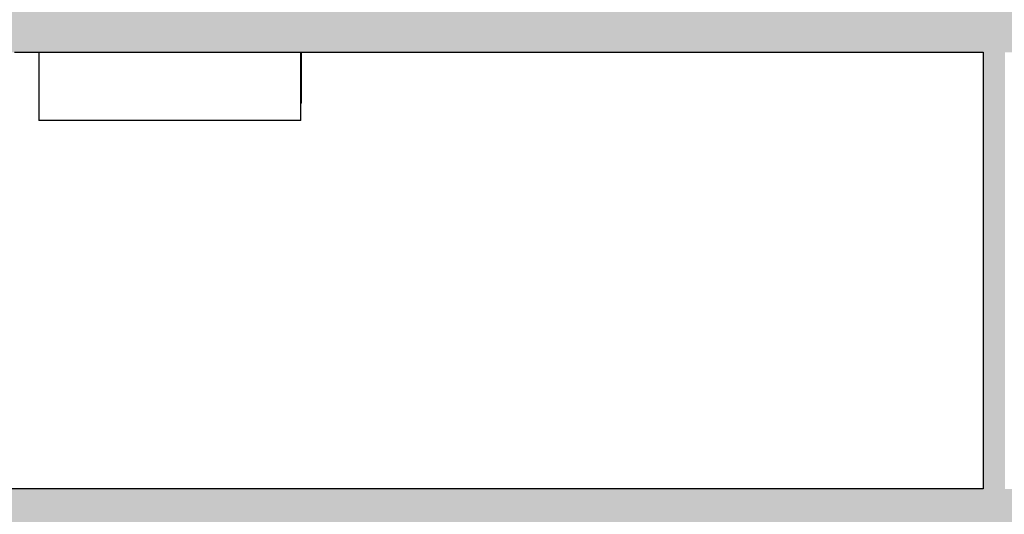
# Model space of a CAD drawing. Header units: metres. Extents: x -1 to 430, y -65 to 31.
# Tile 5 of 69: x 234.09 to 240.86, y -58.48 to -55.09. Entities that reach past the tile are written whole.
import ezdxf

# ---------------------------------------------------------------- set-up
doc = ezdxf.new("R2010")
doc.units = ezdxf.units.M
doc.linetypes.add('CONTINUA', pattern=[0])
doc.layers.add('+++++ CÀLCUL SECCIÓ G', color=7, linetype='CONTINUA', lineweight=25)

msp = doc.modelspace()

# ---------------------------------------------------------------- hatches: boundary and pattern name
at = {"layer": '+++++ CÀLCUL SECCIÓ G', "linetype": 'CONTINUA', "lineweight": 25, "true_color": 0xababab, "transparency": 33554687}
for points in [[(243.5943, -55.31), (243.5943, -55.01), (233.5243, -55.01), (233.5243, -55.31)], [(247.344, -58.66), (247.344, -58.31), (224.8672, -58.31), (224.8672, -58.66)]]:
    msp.add_hatch(color=253, dxfattribs=at).paths.add_polyline_path(points)
at = {"layer": '+++++ CÀLCUL SECCIÓ G', "linetype": 'CONTINUA', "lineweight": 25, "true_color": 0xa0a0a0, "transparency": 33554687}
msp.add_hatch(color=253, dxfattribs=at).paths.add_polyline_path([(240.8611, -55.31), (240.7111, -55.31), (240.7111, -58.31), (240.8611, -58.31)])

# ---------------------------------------------------------------- linework, layer by layer
at = {"layer": '+++++ CÀLCUL SECCIÓ G', "color": 7, "linetype": 'CONTINUA', "lineweight": 25, "transparency": 33554687}
for p, q in [((234.0541, -55.31), (240.7111, -55.31)), ((234.2222, -55.31), (234.2222, -55.7794)), ((236.0222, -55.7794), (236.0222, -55.31)), ((236.0243, -55.66), (236.0243, -55.31)), ((236.0265, -55.66), (236.0265, -55.31)), ((240.7111, -55.31), (240.7111, -58.31)), ((236.0265, -55.66), (236.0222, -55.66)), ((234.2266, -55.7794), (234.2222, -55.7794)), ((236.0222, -55.7794), (234.2266, -55.7794)), ((240.7111, -58.31), (224.8672, -58.31))]:
    msp.add_line(p, q, dxfattribs=at)

doc.saveas('drawing.dxf')
